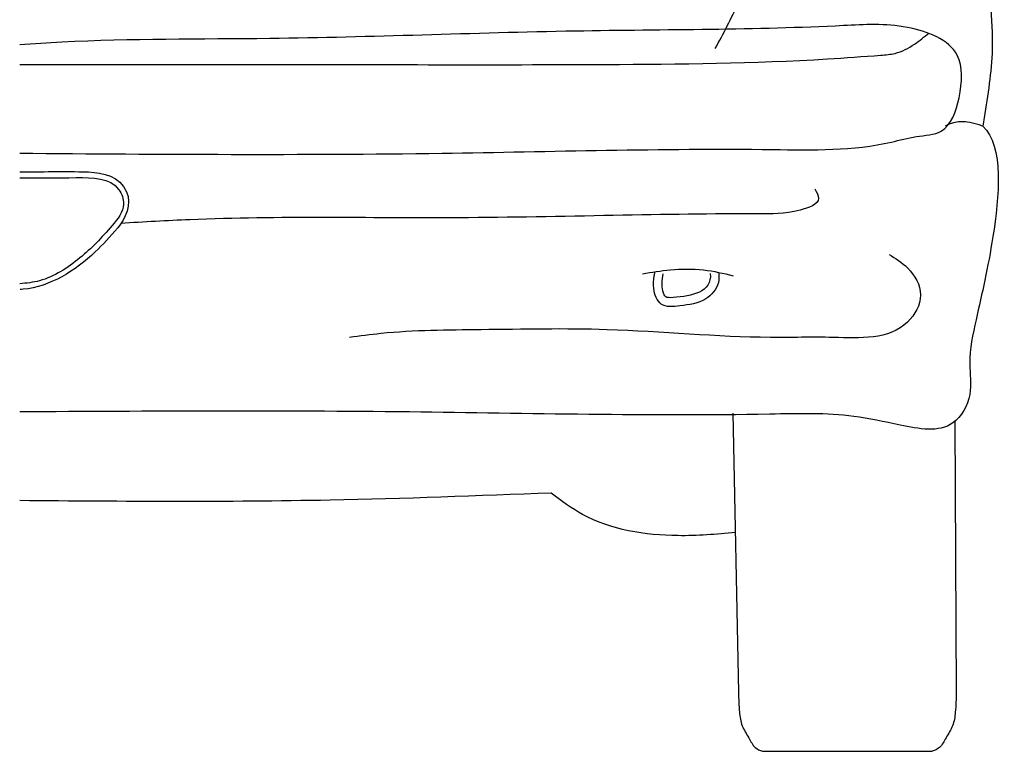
# Model space of a CAD drawing. Extents: x -11.06 to -9.03, y 5.45 to 7.1.
# Tile 8 of 11: x -10.04 to -9.14, y 5.45 to 6.12. Entities that reach past the tile are written whole.
import ezdxf

# ---------------------------------------------------------------- set-up
doc = ezdxf.new("R2010")
doc.units = 0
doc.layers.add('206', color=7, linetype='CONTINUOUS')

msp = doc.modelspace()

# ---------------------------------------------------------------- linework, layer by layer
at = {"layer": '206'}
for p, q in [((-9.38597, 5.76297), (-9.38091, 5.50687)), ((-9.18253, 5.75538), (-9.18115, 5.50687)), ((-9.35893, 5.45288), (-9.20312, 5.45288))]:
    msp.add_line(p, q, dxfattribs=at)
for points, knots in [([(-10.0402, 6.8897), (-9.96911, 6.89039), (-9.84864, 6.89126), (-9.68819, 6.87786), (-9.56517, 6.87943), (-9.45012, 6.83001), (-9.37968, 6.70455), (-9.30156, 6.57509), (-9.26676, 6.47115), (-9.23902, 6.41857), (-9.21067, 6.40847), (-9.19909, 6.34351), (-9.1675, 6.25941), (-9.15144, 6.16776), (-9.14646, 6.08957), (-9.15271, 6.05225), (-9.15647, 6.02885), (-9.15688, 6.0263)], [0.008634, 0.008634, 0.008634, 0.008634, 0.181303, 0.3013, 0.39993, 0.479009, 0.589575, 0.727068, 0.836337, 0.849545, 0.861929, 0.904502, 0.983167, 1.084001, 1.116534, 1.165757, 1.171776, 1.171776, 1.171776, 1.171776]), ([(-9.40223, 6.09736), (-9.39474, 6.11123), (-9.37597, 6.14602), (-9.3525, 6.22739), (-9.34461, 6.31015), (-9.34769, 6.39046), (-9.35399, 6.42569), (-9.35782, 6.44706)], [0, 0, 0, 0, 0.045743, 0.1146878, 0.2427275, 0.2832857, 0.3457691, 0.3457691, 0.3457691, 0.3457691]), ([(-10.0402, 6.00142), (-9.9108, 6.0005), (-9.68018, 5.99892), (-9.41592, 6.00713), (-9.26767, 6.00324), (-9.21833, 6.0177), (-9.18898, 6.0184), (-9.17635, 6.05369), (-9.1736, 6.10053), (-9.22999, 6.12176), (-9.3446, 6.11429), (-9.54315, 6.11531), (-9.7807, 6.10494), (-9.95097, 6.10661), (-10.02731, 6.10172), (-10.0402, 6.10085)], [0.004288, 0.004288, 0.004288, 0.004288, 0.318192, 0.563782, 0.652399, 0.671302, 0.690205, 0.717372, 0.747739, 0.789669, 0.837218, 1.036623, 1.263776, 1.418273, 1.449678, 1.449678, 1.449678, 1.449678]), ([(-10.0402, 6.08286), (-9.9632, 6.08291), (-9.78408, 6.083), (-9.53724, 6.08216), (-9.35051, 6.084), (-9.26235, 6.09044), (-9.23496, 6.09249), (-9.21992, 6.10036), (-9.21057, 6.10816), (-9.20634, 6.11169)], [0.0056165, 0.0056165, 0.0056165, 0.0056165, 0.1927638, 0.4409801, 0.6060651, 0.6457618, 0.6564063, 0.6723569, 0.6855554, 0.6855554, 0.6855554, 0.6855554]), ([(-9.15688, 6.0263), (-9.13709, 6.00806), (-9.14568, 5.92326), (-9.16014, 5.86184), (-9.17102, 5.81244), (-9.16538, 5.77939), (-9.18582, 5.74271), (-9.23239, 5.75175), (-9.28534, 5.76377), (-9.43827, 5.75934), (-9.69106, 5.76599), (-9.92077, 5.76483), (-10.0402, 5.76417)], [0.0279083, 0.0279083, 0.0279083, 0.0279083, 0.1030996, 0.1638216, 0.1954443, 0.2173348, 0.2412085, 0.2803672, 0.3153628, 0.3779863, 0.6456227, 0.9353967, 0.9353967, 0.9353967, 0.9353967]), ([(-9.15688, 6.0263), (-9.15839, 6.02682), (-9.16306, 6.02843), (-9.17194, 6.03059), (-9.18245, 6.03025), (-9.18884, 6.02746), (-9.19136, 6.02637)], [0, 0, 0, 0, 0.00478662, 0.01474896, 0.02729316, 0.03543671, 0.03543671, 0.03543671, 0.03543671]), ([(-10.0402, 5.98427), (-10.02073, 5.98426), (-10.0007, 5.98516), (-9.96363, 5.98372), (-9.94842, 5.98015), (-9.93714, 5.95469), (-9.94338, 5.94129), (-9.95726, 5.92481), (-9.96384, 5.91767), (-9.98874, 5.89387), (-10.01232, 5.87882), (-10.03799, 5.87652), (-10.03891, 5.87645), (-10.03984, 5.87638)], [0.0078414, 0.0078414, 0.0078414, 0.0078414, 0.0575002, 0.0575002, 0.085979, 0.085979, 0.1092566, 0.1092566, 0.1325341, 0.1325341, 0.1908557, 0.1908557, 0.1930376, 0.1930376, 0.1930376, 0.1930376]), ([(-10.0402, 5.97894), (-10.02386, 5.97893), (-9.99401, 5.97895), (-9.9518, 5.97925), (-9.94196, 5.95131), (-9.96024, 5.92885), (-9.98378, 5.90433), (-10.01397, 5.88454), (-10.03402, 5.88215), (-10.0402, 5.88169)], [0.0078414, 0.0078414, 0.0078414, 0.0078414, 0.0495181, 0.0823767, 0.093183, 0.1107767, 0.1440204, 0.1780649, 0.1930376, 0.1930376, 0.1930376, 0.1930376]), ([(-9.31085, 5.96878), (-9.3091, 5.96564), (-9.30355, 5.95572), (-9.3335, 5.9455), (-9.43205, 5.94667), (-9.63131, 5.93953), (-9.82287, 5.94438), (-9.92617, 5.93834), (-9.94727, 5.93709)], [0, 0, 0, 0, 0.0074157, 0.0234841, 0.0539292, 0.2772138, 0.4770569, 0.528351, 0.528351, 0.528351, 0.528351]), ([(-9.24282, 5.90858), (-9.23688, 5.90496), (-9.22335, 5.89668), (-9.20861, 5.87148), (-9.23295, 5.82904), (-9.29165, 5.83363), (-9.38117, 5.83081), (-9.49026, 5.84187), (-9.60898, 5.83932), (-9.68811, 5.83906), (-9.72815, 5.83374), (-9.73778, 5.83246)], [0, 0, 0, 0, 0.0207555, 0.0473584, 0.0739613, 0.1433418, 0.2011721, 0.3510048, 0.4666654, 0.5585764, 0.5876906, 0.5876906, 0.5876906, 0.5876906]), ([(-9.46903, 5.89088), (-9.46056, 5.89225), (-9.442, 5.89523), (-9.41372, 5.89574), (-9.39472, 5.89125), (-9.38569, 5.88911)], [0, 0, 0, 0, 0.02573873, 0.05635476, 0.08404239, 0.08404239, 0.08404239, 0.08404239]), ([(-9.39892, 5.89177), (-9.39867, 5.88867), (-9.39864, 5.87922), (-9.41197, 5.8639), (-9.43143, 5.86204), (-9.45318, 5.85904), (-9.45961, 5.87616), (-9.45866, 5.88633), (-9.4578, 5.89127), (-9.4576, 5.89242)], [0.00375693, 0.00375693, 0.00375693, 0.00375693, 0.01165944, 0.02824898, 0.0501845, 0.06565681, 0.07962625, 0.08962874, 0.09265086, 0.09265086, 0.09265086, 0.09265086]), ([(-9.40676, 5.89108), (-9.40537, 5.87376), (-9.42352, 5.87032), (-9.44799, 5.86856), (-9.44858, 5.86925), (-9.45151, 5.87992), (-9.45098, 5.88474), (-9.44986, 5.8909)], [0.00375693, 0.00375693, 0.00375693, 0.00375693, 0.05500474, 0.05500474, 0.0759135, 0.0759135, 0.09265086, 0.09265086, 0.09265086, 0.09265086]), ([(-9.55214, 5.68974), (-9.61992, 5.68715), (-9.78255, 5.68094), (-9.94528, 5.68195), (-10.0402, 5.68284)], [0, 0, 0, 0, 0.1648513, 0.3955461, 0.3955461, 0.3955461, 0.3955461]), ([(-9.38381, 5.65369), (-9.40118, 5.65179), (-9.44844, 5.64816), (-9.50956, 5.65783), (-9.54342, 5.68248), (-9.55258, 5.68973)], [0.0235424, 0.0235424, 0.0235424, 0.0235424, 0.0661037, 0.1386913, 0.1664639, 0.1664639, 0.1664639, 0.1664639]), ([(-9.38091, 5.50687), (-9.38077, 5.50085), (-9.38053, 5.49063), (-9.37833, 5.47595), (-9.37164, 5.46609), (-9.36688, 5.45623), (-9.36141, 5.45372), (-9.35893, 5.45288)], [0, 0, 0, 0, 0.0140995, 0.02396038, 0.03382909, 0.04223821, 0.04840269, 0.04840269, 0.04840269, 0.04840269]), ([(-9.18115, 5.50687), (-9.18129, 5.50085), (-9.18152, 5.49063), (-9.18373, 5.47595), (-9.19041, 5.46609), (-9.19518, 5.45623), (-9.20064, 5.45372), (-9.20312, 5.45288)], [0, 0, 0, 0, 0.0140995, 0.02396038, 0.03382909, 0.04223821, 0.04840269, 0.04840269, 0.04840269, 0.04840269])]:
    msp.add_open_spline(points, degree=3, knots=knots, dxfattribs=at)

doc.saveas('drawing.dxf')
